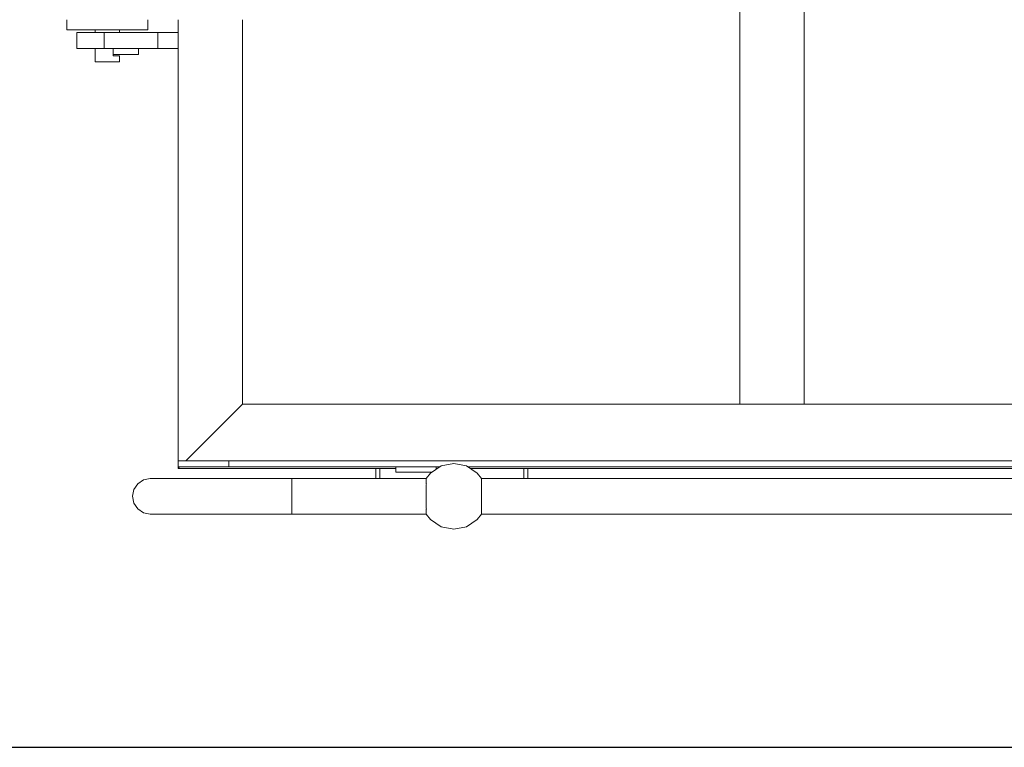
# Model space of a CAD drawing. Header units: millimetres. Extents: x 53056 to 116131, y -669674 to -625124.
# Tile 22 of 168: x 64347 to 65320, y -659743 to -659024. Entities that reach past the tile are written whole.
import ezdxf
from ezdxf.enums import TextEntityAlignment as Align

# ---------------------------------------------------------------- set-up
doc = ezdxf.new("R2010")
doc.units = ezdxf.units.MM
doc.header["$MEASUREMENT"] = 0
doc.linetypes.add('DGN Style 1', pattern=[536.199087, 0.892178, -535.306909])
doc.linetypes.add('DGN Style 2', pattern=[892.178182, 535.306909, -356.871273])
doc.layers.add('Main Cradle Tower Platform', color=7, linetype='Continuous', lineweight=0)
doc.styles.add('Style-ENGINEERING', font='ENGINEERING.shx')
doc.styles.add('Style-ENGINEERING_0', font='ENGINEERING.shx')
doc.dimstyles.new('MetricMM', dxfattribs={"dimtxt": 3, "dimasz": 3, "dimexe": 1.5, "dimexo": 1.5, "dimgap": 1.5, "dimtad": 1, "dimdec": 0, "dimzin": 7, "dimtxsty": 'Style-ENGINEERING_0', "dimcen": 0.09, "dimclrd": 1, "dimclre": 1, "dimclrt": 7, "dimadec": 0, "dimazin": 3, "dimtfac": 1, "dimtdec": 0, "dimtofl": 0, "dimtmove": 0, "dimatfit": 3, "dimfxl": 1, "dimtzin": 7, "dimlwd": -1, "dimlwe": 0, "dimarcsym": 0})

# ---------------------------------------------------------------- blocks, each defined once
blk = doc.blocks.new('*D66')
at = {"color": 1, "linetype": 'Continuous', "lineweight": 0, "transparency": 16777216}
for p, q in [((-28071.51, -15188.92), (-28071.51, -16090.98)), ((13883.29, -15188.92), (13883.29, -16090.98))]:
    blk.add_line(p, q, dxfattribs=at)
at = {"color": 1, "linetype": 'Continuous', "transparency": 16777216}
blk.add_line((-28071.51, -16034.73), (13883.29, -16034.73), dxfattribs=at)
at = {"color": 1, "linetype": 'Continuous', "lineweight": 0, "transparency": 16777216}
blk.add_solid([(-27884.01, -16081.61), (-28071.51, -16034.73), (-27884.01, -15987.86)], dxfattribs=at)
at = {"color": 1, "linetype": 'Continuous', "lineweight": 0, "transparency": 16777216, "extrusion": (0, 0, -1)}
blk.add_solid([(-13695.79, -15987.86), (-13883.29, -16034.73), (-13695.79, -16081.61)], dxfattribs=at)
at = {"layer": 'Defpoints', "color": 7, "linetype": 'DGN Style 2', "lineweight": 0, "transparency": 16777216}
for p in [(-28071.51, -15095.17), (13883.29, -15095.17), (-7094.11, -16034.73), (13883.29, -16034.73)]:
    blk.add_point(p, dxfattribs=at)
at = {"color": 7, "linetype": 'Continuous', "lineweight": 0, "transparency": 16777216, "style": 'Style-ENGINEERING'}
blk.add_text('41 955', height=187.5, dxfattribs=at).set_placement((-7553.22, -15847.23), align=Align.MIDDLE_LEFT)
blk = doc.blocks.new('*U63')
at = {"color": 1, "linetype": 'Continuous'}
dim = blk.add_linear_dim(base=(13883.29, -16034.73), p1=(-28071.51, -15095.17), p2=(13883.29, -15095.17), text='\\FSTANDARD;<>', dimstyle='MetricMM', override={"dimtxt": 187.5, "dimasz": 187.5, "dimexe": 56.25, "dimexo": 93.75, "dimgap": 93.75}, dxfattribs=at)
dim.commit()
dim.dimension.update_dxf_attribs({"geometry": '*D66', "text_midpoint": (-7094.11, -16034.73)})
blk = doc.blocks.new('*U58')
at = {"color": 1, "linetype": 'Continuous'}
blk.add_blockref('*U63', (0, 0), dxfattribs=at)
blk = doc.blocks.new('*U55')
at = {"layer": 'Main Cradle Tower Platform', "color": 7, "linetype": 'Continuous', "lineweight": 0}
for p, q in [((-19535.22, -12004.48), (-19535.22, -11248.23)), ((-19471.72, -11248.23), (-19471.72, -12004.48)), ((-20090.22, -12060.48), (-20090.22, -11624.98)), ((-20026.72, -11624.98), (-20026.72, -12004.48)), ((-20175.53, -11634.98), (-20160.22, -11634.98)), ((-20172.22, -11637.48), (-20172.22, -11634.98)), ((-20148.22, -11637.48), (-20148.22, -11634.98)), ((-20173.68, -11637.48), (-20163.12, -11637.48)), ((-20163.12, -11637.48), (-20110.22, -11637.48)), ((-20163.12, -11653.48), (-20163.12, -11637.48)), ((-20110.22, -11637.48), (-20090.22, -11637.48)), ((-20110.22, -11637.48), (-20110.22, -11653.48)), ((-20110.22, -11653.48), (-20163.12, -11653.48)), ((-20154.22, -11659.48), (-20154.22, -11653.48)), ((-20129.22, -11659.48), (-20129.22, -11653.48)), ((-20090.22, -11653.48), (-20110.22, -11653.48)), ((-20154.22, -11659.48), (-20129.22, -11659.48)), ((-20154.22, -11660.48), (-20154.22, -11659.48)), ((-20151.74, -11660.48), (-20154.22, -11660.48)), ((-20155.63, -11666.48), (-20151.74, -11666.48)), ((-20026.72, -12004.48), (-20082.72, -12060.48)), ((-20026.72, -12004.48), (-19535.22, -12004.48)), ((-19471.72, -12004.48), (-19535.22, -12004.48)), ((-19471.72, -12004.48), (-18980.22, -12004.48)), ((-20090.22, -12060.48), (-20090.22, -12066.48)), ((-20040.22, -12060.48), (-20090.22, -12060.48)), ((-13952.29, -12060.48), (-20040.22, -12060.48)), ((-20040.22, -12060.48), (-20040.22, -12066.48)), ((-20090.22, -12066.48), (-20040.22, -12066.48)), ((-20088.72, -12066.48), (-20090.22, -12067.98)), ((-20090.22, -12067.98), (-20090.22, -12066.48)), ((-19875.22, -12067.98), (-20090.22, -12067.98)), ((-20040.22, -12066.48), (-19831.7, -12066.48)), ((-19894.72, -12067.98), (-19894.72, -12077.98)), ((-19890.72, -12067.98), (-19890.72, -12077.98)), ((-19875.22, -12071.48), (-19875.22, -12066.48)), ((-19875.22, -12071.48), (-19840.22, -12071.48)), ((-19840.22, -12071.48), (-19840.22, -12072.18)), ((-19835.22, -12066.48), (-19835.22, -12068.84)), ((-19833.94, -12067.98), (-19835.22, -12067.98)), ((-19803.75, -12066.48), (-18420.98, -12066.48)), ((-18464.51, -12067.98), (-19801.5, -12067.98)), ((-19748.72, -12077.98), (-19748.72, -12067.98)), ((-19744.72, -12067.98), (-19744.72, -12077.98)), ((-19977.72, -12077.98), (-19845.04, -12077.98)), ((-19790.41, -12077.98), (-18434.32, -12077.98)), ((-20133.89, -12088.78), (-20135.22, -12095.48)), ((-18434.32, -12112.98), (-19790.41, -12112.98))]:
    blk.add_line(p, q, dxfattribs=at)
at = {"layer": 'Main Cradle Tower Platform', "color": 7, "linetype": 'Continuous', "lineweight": 0, "flags": 128}
for points in [[(-20175.53, -11634.98), (-20188.51, -11634.98), (-20197.18, -11634.98), (-20200.22, -11634.98), (-20200.22, -11624.98)], [(-20120.22, -11624.98), (-20120.22, -11634.98), (-20123.27, -11634.98), (-20131.94, -11634.98), (-20144.92, -11634.98), (-20160.22, -11634.98)], [(-20163.12, -11653.48), (-20173.68, -11653.48), (-20182.44, -11653.48), (-20188.21, -11653.48), (-20190.22, -11653.48), (-20190.22, -11637.48), (-20188.21, -11637.48), (-20182.44, -11637.48), (-20173.68, -11637.48)], [(-20155.63, -11666.48), (-20160.22, -11666.48), (-20164.81, -11666.48), (-20168.71, -11666.48), (-20171.31, -11666.48), (-20172.22, -11666.48), (-20172.22, -11653.48)], [(-20151.74, -11666.48), (-20149.14, -11666.48), (-20148.22, -11666.48), (-20148.22, -11660.48), (-20149.14, -11660.48), (-20151.74, -11660.48)], [(-19845.04, -12077.98), (-19840.7, -12072.5), (-19830.16, -12065.45), (-19817.72, -12062.98), (-19805.29, -12065.45), (-19794.74, -12072.5), (-19790.41, -12077.98)], [(-20117.72, -12077.98), (-20117.72, -12077.98), (-20124.42, -12079.31), (-20130.1, -12083.11), (-20133.89, -12088.78)], [(-20117.72, -12077.98), (-20117.72, -12077.98), (-20112.95, -12077.98), (-20098.97, -12077.98), (-20076.72, -12077.98), (-20047.72, -12077.98), (-20013.96, -12077.98), (-19977.72, -12077.98), (-19977.72, -12079.31), (-19977.72, -12083.11), (-19977.72, -12088.78), (-19977.72, -12095.48), (-19977.72, -12102.18), (-19977.72, -12107.85), (-19977.72, -12111.65), (-19977.72, -12112.98), (-19977.74, -12112.98)], [(-19845.04, -12112.98), (-19977.72, -12112.98), (-19977.72, -12111.65), (-19977.72, -12107.85), (-19977.72, -12102.18), (-19977.72, -12095.48), (-19977.72, -12088.78), (-19977.72, -12083.11), (-19977.72, -12079.31), (-19977.72, -12077.98)], [(-19845.04, -12112.98), (-19845.04, -12112.98), (-19845.04, -12112.95), (-19845.04, -12111.78), (-19844.98, -12111.65), (-19845.02, -12111.56), (-19845.03, -12111.54), (-19845.03, -12108.05), (-19844.87, -12107.85), (-19844.87, -12107.77), (-19844.87, -12107.73), (-19844.95, -12107.16), (-19845, -12106.81), (-19845, -12106.8), (-19845, -12102.18), (-19845.01, -12102.14), (-19845.01, -12102.03), (-19845.01, -12096), (-19845.04, -12095.48), (-19845.04, -12095.33), (-19845.04, -12089.45), (-19845.01, -12088.82), (-19845, -12088.78), (-19845, -12088.66), (-19845, -12084.16), (-19845, -12084.15), (-19844.95, -12083.8), (-19844.87, -12083.19), (-19844.87, -12083.11), (-19844.94, -12083.02), (-19845.03, -12082.91), (-19845.03, -12079.42), (-19844.96, -12079.31), (-19844.96, -12079.28), (-19844.96, -12078.15), (-19845.04, -12077.98), (-19845.04, -12077.98)], [(-19790.41, -12077.98), (-19790.41, -12077.98), (-19790.41, -12079.18), (-19790.45, -12079.27), (-19790.47, -12079.31), (-19790.42, -12079.42), (-19790.42, -12082.91), (-19790.48, -12082.99), (-19790.58, -12083.11), (-19790.58, -12083.19), (-19790.5, -12083.8), (-19790.44, -12084.15), (-19790.44, -12084.16), (-19790.44, -12088.6), (-19790.44, -12088.78), (-19790.43, -12088.82), (-19790.43, -12094.96), (-19790.42, -12095.27), (-19790.41, -12095.48), (-19790.41, -12101.51), (-19790.43, -12101.97), (-19790.43, -12102.14), (-19790.44, -12102.18), (-19790.44, -12106.8), (-19790.44, -12106.81), (-19790.5, -12107.16), (-19790.57, -12107.68), (-19790.58, -12107.77), (-19790.58, -12107.85), (-19790.42, -12108.05), (-19790.42, -12111.53), (-19790.42, -12111.54), (-19790.49, -12111.65), (-19790.49, -12112.81), (-19790.43, -12112.94), (-19790.41, -12112.98), (-19790.41, -12112.98)], [(-20135.22, -12095.48), (-20133.89, -12102.18), (-20130.1, -12107.85), (-20124.42, -12111.65), (-20117.72, -12112.98), (-20117.72, -12112.98)], [(-19977.88, -12112.98), (-20013.96, -12112.98), (-20047.72, -12112.98), (-20076.72, -12112.98), (-20098.97, -12112.98), (-20112.95, -12112.98), (-20117.72, -12112.98)], [(-19845.04, -12112.98), (-19840.7, -12118.46), (-19830.16, -12125.51), (-19817.72, -12127.98), (-19805.29, -12125.51), (-19794.74, -12118.46), (-19790.41, -12112.98)]]:
    blk.add_lwpolyline(points, dxfattribs=at)
at = {"color": 1, "linetype": 'Continuous'}
blk.add_blockref('*U58', (1122.85, 3691.5), dxfattribs=at)

msp = doc.modelspace()

# ---------------------------------------------------------------- block references
at = {"color": 7, "linetype": 'DGN Style 1', "lineweight": 0}
msp.add_blockref('*U55', (84593.95, -647399.35), dxfattribs=at)

doc.saveas('drawing.dxf')
